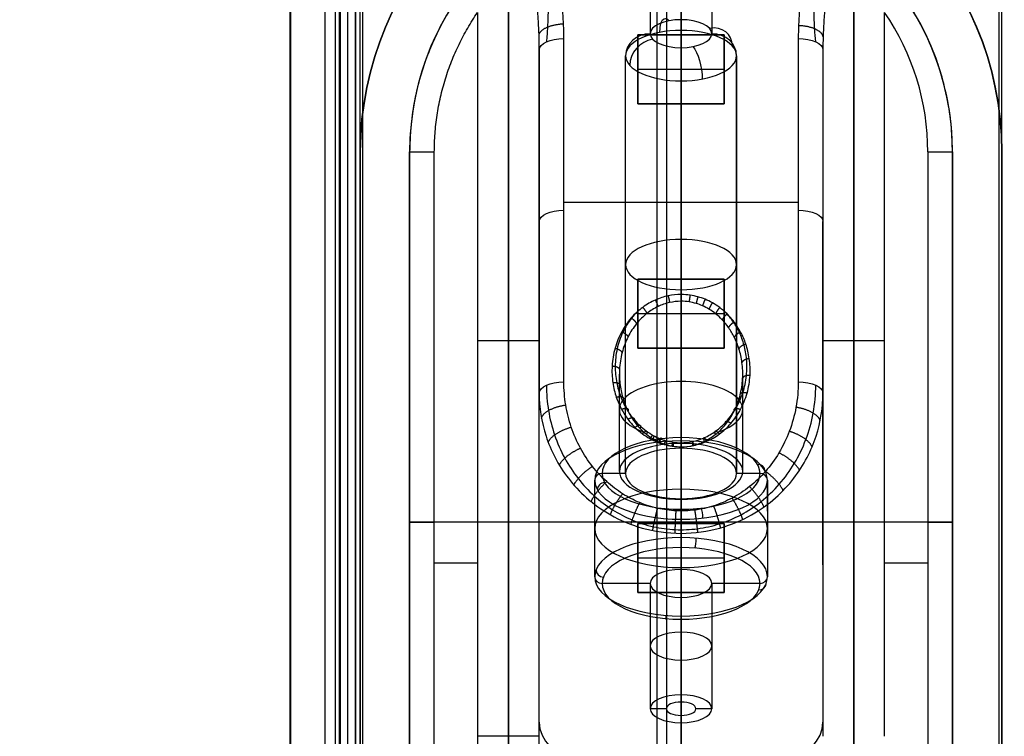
# Model space of a CAD drawing. Header units: millimetres. Extents: x -536 to 535, y -817 to 345.
# Tile 4 of 40: x -27 to 13, y -595 to -566. Entities that reach past the tile are written whole.
import ezdxf

# ---------------------------------------------------------------- set-up
doc = ezdxf.new("R2010")
doc.units = ezdxf.units.MM
doc.header["$MEASUREMENT"] = 0
for name, color, linetype, true_color in [('Cable', 7, 'Continuous', 0x000000), ('Light Source', 7, 'Continuous', 0x000000), ('Tyvek Shade', 7, 'Continuous', 0x000000)]:
    doc.layers.add(name, color=color, linetype=linetype, true_color=true_color)

msp = doc.modelspace()

# ---------------------------------------------------------------- linework, layer by layer
at = {"layer": 'Cable', "color": 250, "true_color": 0x3c3c3c}
for p, q in [((0, -565.728, -212.001), (0, -236.089, -44.041)), ((-1.25, -237.015, -43.11), (-1.25, -566.296, -210.887)), ((1.25, -237.015, -43.11), (1.25, -566.296, -210.887)), ((0, -239.725, -43.088), (0, -566.863, -209.773)), ((0, -583.094, -221.972), (0, -566.165, -213.346)), ((-2.25, -584.116, -219.967), (-2.25, -567.187, -211.341)), ((-2.25, -584.116, -219.967), (-2.25, -567.187, -211.341)), ((2.25, -567.187, -211.341), (2.25, -584.116, -219.967)), ((2.25, -584.116, -219.967), (2.25, -567.187, -211.341)), ((0, -585.137, -217.962), (0, -568.208, -209.336)), ((0, -582.663, -222.818), (0, -583.094, -221.972)), ((0, -586.714, -225.219), (0, -582.794, -223.222)), ((-2.25, -584.116, -219.967), (-3.2, -584.116, -219.967)), ((3.2, -584.116, -219.967), (2.25, -584.116, -219.967)), ((-3.5, -588.303, -222.101), (-3.5, -584.383, -220.103)), ((-3.5, -585.646, -220.746), (-3.5, -584.383, -220.103)), ((3.5, -584.383, -220.103), (3.5, -588.303, -222.101)), ((3.5, -585.645, -220.746), (3.5, -584.383, -220.103)), ((0, -585.137, -217.962), (0, -585.568, -217.116)), ((0, -589.892, -218.982), (0, -585.972, -216.985)), ((0, -587.118, -225.088), (0, -588.003, -223.351)), ((0, -593.082, -225.938), (0, -588.003, -223.351)), ((0, -588.003, -223.351), (0, -593.082, -225.938)), ((-1.25, -588.571, -222.237), (-3.2, -588.571, -222.237)), ((-1.25, -588.571, -222.237), (-1.25, -593.649, -224.825)), ((3.2, -588.571, -222.237), (1.25, -588.571, -222.237)), ((1.25, -588.571, -222.237), (1.25, -593.649, -224.825)), ((0, -589.138, -221.123), (0, -594.217, -223.711)), ((0, -589.138, -221.123), (0, -590.024, -219.386)), ((0, -593.082, -225.938), (0, -593.377, -225.359)), ((-0.6, -593.649, -224.825), (-1.25, -593.649, -224.825)), ((1.25, -593.649, -224.825), (0.6, -593.649, -224.825)), ((0, -593.922, -224.29), (0, -594.217, -223.711))]:
    msp.add_line(p, q, dxfattribs=at)
at = {"layer": 'Cable'}
for p, q in [((0, -560.089, -236.088), (0, -612.089, -236.088)), ((0, -560.635, -227.483), (0, -576.866, -219.212)), ((-5.75, -594.767, -225.388), (-5.75, -566.948, -225.388)), ((-5.75, -566.948, -225.388), (-5.75, -580.857, -218.301)), ((-11, -571.089, -228.888), (-11, -571.089, -232.888)), ((-11, -601.089, -228.888), (-11, -571.089, -228.888)), ((-11, -601.089, -230.888), (-11, -571.089, -230.888)), ((11, -571.089, -228.888), (11, -601.089, -228.888)), ((11, -571.089, -230.888), (11, -601.089, -230.888)), ((4.75, -573.139, -221.111), (-4.75, -573.139, -221.111)), ((-5.75, -587.812, -221.845), (-5.75, -573.902, -221.845)), ((5.75, -587.812, -221.845), (5.75, -573.902, -221.845)), ((0, -577.139, -219.212), (0, -582.895, -222.145)), ((0, -582.895, -222.145), (0, -577.139, -219.212)), ((-2.5, -584.03, -219.917), (-2.5, -580.086, -217.908)), ((2.5, -584.03, -219.917), (2.5, -580.086, -217.908)), ((-5.75, -594.767, -225.388), (-5.75, -580.857, -218.301)), ((-5.75, -580.857, -225.388), (-5.75, -580.857, -218.301)), ((5.75, -580.857, -225.388), (5.75, -580.857, -218.301)), ((0, -585.165, -217.69), (0, -583.034, -216.604)), ((0, -583.034, -216.07), (0, -585.635, -214.744)), ((11, -586.089, -236.088), (-11, -586.089, -236.088)), ((-11, -586.089, -232.888), (-11, -586.089, -228.888)), ((11, -586.089, -232.888), (11, -586.089, -228.888)), ((0, -611.541, -227.482), (0, -586.543, -214.745)), ((-10, -587.734, -227.888), (-8.25, -587.734, -227.888)), ((8.25, -587.734, -227.888), (10, -587.734, -227.888))]:
    msp.add_line(p, q, dxfattribs=at)
for centre, radius, start, end in [((0, -571.089, -232.888), 11, 0, 180), ((0, -571.089, -230.213), 11, 0, 180), ((0, -571.089, -228.888), 11, 145.5885, 180), ((0, -571.089, -228.888), 11, 360, 34.4115), ((0, -571.089, -227.888), 10, 0, 34.4115)]:
    msp.add_arc(centre, radius, start, end, dxfattribs=at)
at = {"layer": 'Cable', "color": 250, "true_color": 0x3c3c3c, "extrusion": (-2.6146e-12, 0.891007, 0.45399)}
msp.add_arc((0, 69.191, -600.314), 1.25, 270, 360, dxfattribs=at)
at = {"layer": 'Cable', "color": 250, "true_color": 0x3c3c3c, "extrusion": (0.924299, 0.173274, -0.34007)}
for centre, start, end in [((-556.872, -235.38, -26.408), 298.866, 28.866), ((-558.079, -233.19, -26.408), 28.866, 118.866)]:
    msp.add_arc(centre, 1, start, end, dxfattribs=at)
at = {"layer": 'Cable', "color": 250, "true_color": 0x3c3c3c, "extrusion": (7.65121e-12, 0.891007, 0.45399)}
msp.add_arc((0, 69.191, -600.314), 1.25, 180, 270, dxfattribs=at)
at = {"layer": 'Cable', "color": 250, "true_color": 0x3c3c3c, "extrusion": (2.00716e-14, 0.891007, 0.45399)}
msp.add_arc((0, 69.191, -601.314), 2.25, 180, 360, dxfattribs=at)
at = {"layer": 'Cable', "color": 250, "true_color": 0x3c3c3c, "extrusion": (0.38167, -0.419623, 0.823556)}
for centre, start, end in [((-380.637, -466.183, 63.953), 323.1643, 53.1643), ((-382.638, -464.684, 63.953), 53.1643, 143.1643)]:
    msp.add_arc(centre, 1, start, end, dxfattribs=at)
at = {"layer": 'Cable', "extrusion": (-6.58294e-13, 0.891007, -0.45399)}
msp.add_arc((4.75, -458.211, -402.83), 1, 0, 90, dxfattribs=at)
at = {"layer": 'Cable', "color": 250, "true_color": 0x3c3c3c, "extrusion": (-8.66537e-12, -0.45399, 0.891007)}
msp.add_arc((-1.25, -601.314, 69.191), 1, 90, 180, dxfattribs=at)
at = {"layer": 'Cable', "color": 250, "true_color": 0x3c3c3c, "extrusion": (9.80229e-12, 0.891007, 0.45399)}
msp.add_arc((0, 69.191, -600.314), 1.25, 360, 90, dxfattribs=at)
at = {"layer": 'Cable', "color": 250, "true_color": 0x3c3c3c, "extrusion": (1.88738e-14, 0.891007, 0.45399)}
msp.add_arc((0, 69.191, -600.314), 1.25, 360, 180, dxfattribs=at)
at = {"layer": 'Cable', "color": 250, "true_color": 0x3c3c3c, "extrusion": (-4.62959e-12, 0.891007, 0.45399)}
msp.add_arc((0, 69.191, -600.314), 1.25, 90, 180, dxfattribs=at)
at = {"layer": 'Cable', "color": 250, "true_color": 0x3c3c3c, "extrusion": (7.82679e-12, -0.45399, 0.891007)}
msp.add_arc((1.25, -601.314, 69.191), 1, 360, 90, dxfattribs=at)
at = {"layer": 'Cable', "extrusion": (-5.83734e-09, 0.891007, -0.453991)}
msp.add_arc((-4.75, -458.211, -402.83), 1, 90, 180, dxfattribs=at)
at = {"layer": 'Cable', "color": 250, "true_color": 0x3c3c3c, "extrusion": (-8.17329e-15, 0.891007, 0.45399)}
msp.add_arc((0, 69.191, -601.314), 2.25, 360, 180, dxfattribs=at)
at = {"layer": 'Cable', "extrusion": (0, 1, 7.21645e-16)}
for centre, start, end in [((10, -228.888, -571.089), 0, 90), ((-10, -228.888, -571.089), 90, 180)]:
    msp.add_arc(centre, 1, start, end, dxfattribs=at)
at = {"layer": 'Cable', "extrusion": (0, 0.891007, -0.45399)}
for centre, start, end in [((4.75, -458.211, -410.636), 0, 90), ((-4.75, -458.211, -410.636), 90, 180)]:
    msp.add_arc(centre, 1, start, end, dxfattribs=at)
at = {"layer": 'Cable', "color": 250, "true_color": 0x3c3c3c, "extrusion": (0, 0.891007, 0.45399)}
for centre, radius, start, end in [((0, 69.191, -610.814), 2.25, 180, 0), ((0, 69.191, -610.814), 2.25, 0, 180), ((0, 69.191, -620.314), 3.2, 180, 360), ((0, 69.191, -622.814), 3.5, 180, 0), ((0, 69.191, -622.814), 3.5, 0, 180), ((0, 69.191, -625.314), 3.2, 360, 180), ((0, 69.191, -628.164), 1.25, 270, 90), ((0, 69.191, -628.164), 1.25, 90, 270)]:
    msp.add_arc(centre, radius, start, end, dxfattribs=at)
at = {"layer": 'Cable', "extrusion": (0, 1, 0)}
for centre, radius, start, end in [((8.25, -225.388, -578.748), 2.5, 180, 270), ((-8.25, -225.388, -578.748), 2.5, 270, 0), ((10, -228.888, -586.089), 1, 0, 90), ((-10, -228.888, -586.089), 1, 90, 180)]:
    msp.add_arc(centre, radius, start, end, dxfattribs=at)
at = {"layer": 'Cable', "extrusion": (-1.76721e-09, 0.891007, -0.45399)}
msp.add_arc((4.75, -458.211, -418.441), 1, 0, 90, dxfattribs=at)
at = {"layer": 'Cable', "extrusion": (0, 0.891007, 0.45399)}
for centre, radius, start, end in [((0, 69.196, -617.404), 2.5, 270, 52.5254), ((0, 69.196, -617.404), 2.5, 127.4487, 270), ((0, 69.196, -631.622), 5.75, 0, 180)]:
    msp.add_arc(centre, radius, start, end, dxfattribs=at)
at = {"layer": 'Cable', "extrusion": (-2.8387e-13, 0.891007, -0.45399)}
msp.add_arc((-4.75, -458.211, -418.441), 1, 90, 180, dxfattribs=at)
at = {"layer": 'Cable', "color": 250, "true_color": 0x3c3c3c, "extrusion": (2.58415e-14, 0.891007, 0.45399)}
msp.add_arc((0, 69.191, -620.614), 3.5, 180, 360, dxfattribs=at)
at = {"layer": 'Cable', "color": 250, "true_color": 0x3c3c3c, "extrusion": (1.25575e-14, 0.891007, 0.45399)}
for start, end in [(180, 360), (360, 180)]:
    msp.add_arc((0, 69.191, -620.314), 3.2, start, end, dxfattribs=at)
at = {"layer": 'Cable', "extrusion": (-1.58275e-16, 0.891007, 0.45399)}
msp.add_arc((0, 69.196, -620.215), 2.5, 270, 90, dxfattribs=at)
at = {"layer": 'Cable', "color": 250, "true_color": 0x3c3c3c, "extrusion": (0.968479, 0.113086, -0.221944)}
for centre, start, end in [((-578.949, -232.488, -17.235), 297.7492, 27.7492), ((-581.929, -226.824, -17.235), 27.7492, 117.7492)]:
    msp.add_arc(centre, 0.3, start, end, dxfattribs=at)
at = {"layer": 'Cable', "extrusion": (1.58275e-16, 0.891007, 0.45399)}
msp.add_arc((0, 69.196, -620.215), 2.5, 90, 270, dxfattribs=at)
at = {"layer": 'Cable', "color": 250, "true_color": 0x3c3c3c, "extrusion": (-2.82449e-14, 0.891007, 0.45399)}
msp.add_arc((0, 69.191, -620.314), 2.25, 180, 0, dxfattribs=at)
at = {"layer": 'Cable', "color": 250, "true_color": 0x3c3c3c, "extrusion": (0.249094, -0.43968, 0.862921)}
for centre, start, end in [((-285.182, -551.389, 67.01), 333.9472, 63.9472), ((-290.932, -548.578, 67.01), 63.9472, 153.9472)]:
    msp.add_arc(centre, 0.3, start, end, dxfattribs=at)
at = {"layer": 'Cable', "color": 250, "true_color": 0x3c3c3c, "extrusion": (-1.03009e-07, -0.45399, 0.891007)}
msp.add_arc((-3.2, -620.614, 69.191), 0.3, 90, 180, dxfattribs=at)
at = {"layer": 'Cable', "color": 250, "true_color": 0x3c3c3c, "extrusion": (3.11123e-14, 0.891007, 0.45399)}
msp.add_arc((0, 69.191, -620.314), 2.25, 0, 180, dxfattribs=at)
at = {"layer": 'Cable', "color": 250, "true_color": 0x3c3c3c, "extrusion": (-1.03034e-07, -0.453991, 0.891006)}
msp.add_arc((3.2, -620.614, 69.191), 0.3, 0, 90, dxfattribs=at)
at = {"layer": 'Cable', "color": 250, "true_color": 0x3c3c3c, "extrusion": (9.52741e-15, 0.891007, 0.45399)}
msp.add_arc((0, 69.191, -620.614), 3.5, 360, 180, dxfattribs=at)
at = {"layer": 'Cable', "color": 250, "true_color": 0x3c3c3c, "extrusion": (4.18448e-14, 0.891007, 0.45399)}
msp.add_arc((0, 69.191, -625.014), 3.5, 180, 0, dxfattribs=at)
at = {"layer": 'Cable', "color": 250, "true_color": 0x3c3c3c, "extrusion": (0.984338, -0.080034, 0.157075)}
for centre, start, end in [((-584.897, -229.674, 12.198), 207.3675, 297.3675), ((-587.839, -223.99, 12.198), 117.3675, 207.3675)]:
    msp.add_arc(centre, 0.3, start, end, dxfattribs=at)
at = {"layer": 'Cable', "color": 250, "true_color": 0x3c3c3c, "extrusion": (4.03225e-15, 0.891007, 0.45399)}
msp.add_arc((0, 69.191, -625.314), 3.2, 180, 360, dxfattribs=at)
at = {"layer": 'Cable', "color": 250, "true_color": 0x3c3c3c, "extrusion": (-0.176289, -0.44688, 0.877052)}
for centre, start, end in [((212.864, -587.718, 68.107), 199.085, 289.085), ((218.912, -585.625, 68.107), 289.085, 19.085)]:
    msp.add_arc(centre, 0.3, start, end, dxfattribs=at)
at = {"layer": 'Cable', "color": 250, "true_color": 0x3c3c3c, "extrusion": (-2.11635e-14, 0.891007, 0.45399)}
msp.add_arc((0, 69.191, -625.314), 1.25, 270, 90, dxfattribs=at)
at = {"layer": 'Cable', "color": 250, "true_color": 0x3c3c3c, "extrusion": (5.97463e-14, 0.891007, 0.45399)}
msp.add_arc((0, 69.191, -625.314), 1.25, 90, 270, dxfattribs=at)
at = {"layer": 'Cable', "color": 250, "true_color": 0x3c3c3c, "extrusion": (-1.44708e-14, 0.891007, 0.45399)}
msp.add_arc((0, 69.191, -625.014), 3.5, 0, 180, dxfattribs=at)
at = {"layer": 'Cable', "color": 250, "true_color": 0x3c3c3c, "extrusion": (5.35517e-11, -0.45399, 0.891007)}
msp.add_arc((-3.2, -625.014, 69.191), 0.3, 180, 270, dxfattribs=at)
at = {"layer": 'Cable', "color": 250, "true_color": 0x3c3c3c, "extrusion": (2.01612e-15, 0.891007, 0.45399)}
msp.add_arc((0, 69.191, -625.314), 3.2, 360, 180, dxfattribs=at)
at = {"layer": 'Cable', "color": 250, "true_color": 0x3c3c3c, "extrusion": (-5.34705e-11, -0.45399, 0.891007)}
msp.add_arc((3.2, -625.014, 69.191), 0.3, 270, 0, dxfattribs=at)
at = {"layer": 'Cable', "color": 250, "true_color": 0x3c3c3c, "extrusion": (-9.57484e-14, 0.891007, 0.45399)}
msp.add_arc((0, 69.191, -631.014), 1.25, 270, 90, dxfattribs=at)
at = {"layer": 'Cable', "color": 250, "true_color": 0x3c3c3c, "extrusion": (-2.65045e-13, 0.891007, 0.45399)}
msp.add_arc((0, 69.191, -631.014), 1.25, 90, 270, dxfattribs=at)
at = {"layer": 'Cable', "color": 250, "true_color": 0x3c3c3c, "extrusion": (9.38217e-14, 0.891007, 0.45399)}
msp.add_arc((0, 69.191, -631.014), 0.6, 270, 90, dxfattribs=at)
at = {"layer": 'Cable', "color": 250, "true_color": 0x3c3c3c, "extrusion": (6.02196e-14, 0.891007, 0.45399)}
msp.add_arc((0, 69.191, -631.014), 0.6, 90, 270, dxfattribs=at)
at = {"layer": 'Cable', "extrusion": (2.62901e-14, 1, 2.84328e-14)}
msp.add_arc((8.25, -225.388, -594.767), 2.5, 180, 270, dxfattribs=at)
at = {"layer": 'Cable'}
for points in [[(11, -571.089, -236.088), (11, -560.089, -236.088), (0, -560.089, -236.088), (-11, -560.089, -236.088), (-11, -571.089, -236.088)], [(11, -571.089, -234.488), (11, -560.089, -234.488), (0, -560.089, -234.488), (-11, -560.089, -234.488), (-11, -571.089, -234.488)]]:
    msp.add_rational_spline(points, [1, 0.707106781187, 1, 0.707106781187, 1], degree=2, knots=[-64.557519, -64.557519, -64.557519, -47.27876, -47.27876, -30, -30, -30], dxfattribs=at)
for points, knots in [([(-5.681, -562.345, -226.635), (-5.648, -562.486, -226.568), (-5.58, -562.809, -226.416), (-5.496, -563.334, -226.174), (-5.432, -563.932, -225.904), (-5.393, -564.578, -225.619), (-5.383, -565.28, -225.317), (-5.405, -565.97, -225.027), (-5.439, -566.427, -224.839), (-5.457, -566.627, -224.758)], [0.000008, 0.000008, 0.000008, 0.000008, 0.49368, 1.131435, 1.831973, 2.56756, 3.367131, 4.2594, 4.951736, 4.951736, 4.951736, 4.951736]), ([(-4.75, -566.494, -224.497), (-4.75, -566.255, -224.619), (-4.763, -565.796, -224.853), (-4.811, -565.164, -225.175), (-4.883, -564.592, -225.466), (-4.972, -564.063, -225.736), (-5.081, -563.56, -225.992), (-5.208, -563.085, -226.234), (-5.345, -562.651, -226.455), (-5.44, -562.395, -226.585), (-5.488, -562.275, -226.647)], [-1, -1, -1, -1, -0.875, -0.75, -0.625, -0.5, -0.375, -0.25, -0.125, -0.0000017, -0.0000017, -0.0000017, -0.0000017]), ([(5.457, -566.627, -224.758), (5.441, -566.452, -224.829), (5.41, -566.041, -224.998), (5.385, -565.415, -225.26), (5.388, -564.753, -225.544), (5.417, -564.124, -225.819), (5.472, -563.532, -226.084), (5.547, -562.996, -226.329), (5.621, -562.608, -226.51), (5.668, -562.399, -226.609), (5.681, -562.345, -226.635)], [0, 0, 0, 0, 0.607552, 1.421476, 2.166518, 2.895963, 3.59558, 4.217345, 4.761636, 4.951546, 4.951546, 4.951546, 4.951546]), ([(-5.75, -566.948, -225.388), (-5.75, -566.234, -225.648), (-5.79, -565.521, -225.908), (-5.958, -564.107, -226.422), (-6.085, -563.407, -226.677), (-6.277, -562.729, -226.924)], [-1, -1, -1, -1, -0.5, -0.5, 0, 0, 0, 0]), ([(6.277, -562.729, -226.924), (6.262, -562.781, -226.905), (6.207, -562.982, -226.831), (6.115, -563.358, -226.694), (6.009, -563.882, -226.504), (5.915, -564.463, -226.293), (5.84, -565.083, -226.067), (5.785, -565.74, -225.828), (5.756, -566.363, -225.601), (5.75, -566.773, -225.452), (5.75, -566.948, -225.388)], [-1, -1, -1, -1, -0.961646, -0.851723, -0.726153, -0.58486, -0.437544, -0.287077, -0.122699, 0, 0, 0, 0]), ([(0, -577.139, -219.212), (-0.157, -577.139, -219.212), (-0.481, -577.175, -219.196), (-0.957, -577.342, -219.122), (-1.416, -577.63, -218.995), (-1.833, -578.046, -218.811), (-2.177, -578.584, -218.573), (-2.413, -579.216, -218.293), (-2.516, -579.887, -217.996), (-2.49, -580.527, -217.713), (-2.365, -581.093, -217.463), (-2.174, -581.569, -217.252), (-1.941, -581.962, -217.078), (-1.684, -582.279, -216.938), (-1.415, -582.527, -216.829), (-1.145, -582.714, -216.746), (-0.879, -582.852, -216.684), (-0.608, -582.952, -216.641), (-0.316, -583.018, -216.611), (-0.109, -583.034, -216.604), (0, -583.034, -216.604)], [0, 0, 0, 0, 0.053075, 0.109333, 0.170561, 0.238369, 0.313457, 0.394683, 0.477772, 0.555481, 0.624025, 0.684439, 0.737875, 0.785291, 0.827477, 0.864906, 0.898537, 0.930103, 0.963063, 1, 1, 1, 1]), ([(0, -583.034, -216.604), (0.157, -583.034, -216.604), (0.481, -582.998, -216.62), (0.957, -582.831, -216.694), (1.416, -582.542, -216.822), (1.833, -582.126, -217.006), (2.177, -581.588, -217.244), (2.413, -580.956, -217.523), (2.516, -580.286, -217.82), (2.49, -579.645, -218.103), (2.365, -579.08, -218.353), (2.174, -578.603, -218.564), (1.941, -578.211, -218.738), (1.684, -577.894, -218.878), (1.415, -577.646, -218.988), (1.145, -577.458, -219.071), (0.879, -577.32, -219.132), (0.608, -577.221, -219.176), (0.316, -577.155, -219.205), (0.109, -577.139, -219.212), (0, -577.139, -219.212)], [0, 0, 0, 0, 0.053075, 0.109333, 0.170561, 0.238369, 0.313457, 0.394683, 0.477772, 0.555481, 0.624025, 0.684439, 0.737875, 0.785291, 0.827477, 0.864906, 0.898537, 0.930103, 0.963063, 1, 1, 1, 1]), ([(-1.779, -577.569, -218.854), (-1.86, -577.649, -218.813), (-2.09, -577.905, -218.683), (-2.394, -578.401, -218.434), (-2.617, -579.067, -218.105), (-2.692, -579.761, -217.767), (-2.63, -580.416, -217.454), (-2.468, -580.987, -217.186), (-2.245, -581.461, -216.966), (-1.984, -581.848, -216.789), (-1.706, -582.156, -216.651), (-1.423, -582.394, -216.545), (-1.144, -582.572, -216.466), (-0.874, -582.701, -216.41), (-0.602, -582.794, -216.37), (-0.312, -582.855, -216.343), (-0.108, -582.87, -216.337), (0, -582.87, -216.337)], [0.2015335, 0.2015335, 0.2015335, 0.2015335, 0.2383691, 0.313457, 0.3946827, 0.4777722, 0.5554812, 0.6240246, 0.684439, 0.737875, 0.7852913, 0.8274768, 0.8649059, 0.898537, 0.9301033, 0.9630632, 1, 1, 1, 1]), ([(0, -582.87, -216.337), (0.155, -582.87, -216.337), (0.475, -582.837, -216.351), (0.952, -582.682, -216.418), (1.422, -582.409, -216.537), (1.865, -582.009, -216.716), (2.246, -581.481, -216.956), (2.525, -580.85, -217.249), (2.67, -580.171, -217.571), (2.677, -579.512, -217.888), (2.572, -578.923, -218.176), (2.389, -578.421, -218.424), (2.153, -578.002, -218.634), (1.937, -577.73, -218.772), (1.807, -577.597, -218.84), (1.779, -577.568, -218.854)], [0, 0, 0, 0, 0.0530749, 0.109333, 0.1705609, 0.2383691, 0.313457, 0.3946827, 0.4777722, 0.5554812, 0.6240246, 0.684439, 0.737875, 0.7852913, 0.7982263, 0.7982263, 0.7982263, 0.7982263]), ([(-5.457, -580.536, -217.671), (-5.457, -580.88, -217.496), (-5.402, -581.562, -217.148), (-5.153, -582.559, -216.64), (-4.749, -583.489, -216.166), (-4.205, -584.322, -215.742), (-3.551, -585.027, -215.383), (-2.809, -585.595, -215.093), (-1.998, -586.021, -214.876), (-1.135, -586.297, -214.736), (-0.237, -586.419, -214.674), (0.677, -586.38, -214.693), (1.586, -586.176, -214.798), (2.464, -585.802, -214.988), (3.285, -585.26, -215.264), (4.016, -584.557, -215.622), (4.629, -583.708, -216.055), (5.095, -582.734, -216.551), (5.39, -581.663, -217.097), (5.457, -580.915, -217.478), (5.457, -580.536, -217.671)], [0, 0, 0, 0, 0.0625559, 0.1237237, 0.1846353, 0.2420708, 0.2960208, 0.346885, 0.395259, 0.4419518, 0.4878964, 0.5341157, 0.5816381, 0.631448, 0.6843059, 0.7408789, 0.8009032, 0.8643773, 0.9310711, 1, 1, 1, 1]), ([(4.75, -580.403, -217.41), (4.75, -580.749, -217.234), (4.689, -581.43, -216.887), (4.421, -582.402, -216.391), (4, -583.28, -215.944), (3.453, -584.037, -215.558), (2.808, -584.656, -215.243), (2.095, -585.127, -215.003), (1.342, -585.447, -214.84), (0.571, -585.62, -214.752), (-0.2, -585.652, -214.735), (-0.959, -585.55, -214.788), (-1.695, -585.314, -214.908), (-2.394, -584.949, -215.094), (-3.042, -584.453, -215.347), (-3.621, -583.829, -215.664), (-4.108, -583.084, -216.044), (-4.473, -582.244, -216.472), (-4.699, -581.338, -216.934), (-4.75, -580.717, -217.25), (-4.75, -580.403, -217.41)], [-1, -1, -1, -1, -0.931071, -0.864377, -0.800903, -0.740879, -0.684306, -0.631448, -0.581638, -0.534116, -0.487896, -0.441952, -0.395259, -0.346885, -0.296021, -0.242071, -0.184635, -0.123724, -0.062556, 0, 0, 0, 0]), ([(-5.75, -580.857, -218.301), (-5.75, -581.433, -217.941), (-5.662, -582.022, -217.572), (-5.281, -583.188, -216.843), (-4.988, -583.768, -216.48), (-4.144, -584.858, -215.798), (-3.595, -585.375, -215.475), (-2.476, -586.006, -215.08), (-2.052, -586.191, -214.964), (-1.09, -586.461, -214.795), (-0.548, -586.543, -214.744), (0.548, -586.542, -214.745), (1.09, -586.461, -214.795), (2.052, -586.191, -214.964), (2.476, -586.006, -215.08), (3.595, -585.375, -215.475), (4.143, -584.859, -215.797), (4.988, -583.767, -216.481), (5.281, -583.189, -216.842), (5.662, -582.022, -217.572), (5.75, -581.433, -217.941), (5.75, -580.857, -218.301)], [0, 0, 0, 0, 0.125056, 0.125056, 0.250048, 0.250048, 0.375063, 0.375063, 0.437515, 0.437515, 0.499967, 0.499967, 0.562388, 0.562388, 0.624809, 0.624809, 0.749946, 0.749946, 0.874966, 0.874966, 1, 1, 1, 1]), ([(-8.25, -594.767, -227.888), (-8.25, -595.344, -227.888), (-8.225, -596.461, -227.888), (-8.13, -597.969, -227.888), (-7.98, -599.462, -227.888), (-7.774, -600.908, -227.888), (-7.538, -602.188, -227.888), (-7.288, -603.309, -227.888), (-7.026, -604.313, -227.888), (-6.752, -605.226, -227.888), (-6.474, -606.046, -227.888), (-6.199, -606.769, -227.888), (-5.932, -607.404, -227.888), (-5.669, -607.976, -227.888), (-5.401, -608.512, -227.888), (-5.116, -609.031, -227.888), (-4.81, -609.538, -227.888), (-4.591, -609.868, -227.888), (-4.477, -610.03, -227.888)], [-1, -1, -1, -1, -0.9375, -0.875, -0.8125, -0.75, -0.6875, -0.625, -0.5625, -0.5, -0.4375, -0.375, -0.3125, -0.25, -0.1875, -0.125, -0.0625, 0, 0, 0, 0]), ([(-1.092, -611.493, -227.575), (-1.652, -611.173, -227.533), (-2.125, -610.653, -227.465), (-2.927, -609.49, -227.313), (-3.261, -608.841, -227.228), (-4.133, -606.813, -226.963), (-4.543, -605.356, -226.773), (-5.176, -602.393, -226.385), (-5.394, -600.879, -226.187), (-5.681, -597.834, -225.789), (-5.75, -596.3, -225.589), (-5.75, -594.767, -225.388)], [0, 0, 0, 0, 0.125, 0.125, 0.25, 0.25, 0.5, 0.5, 0.75, 0.75, 1, 1, 1, 1])]:
    msp.add_open_spline(points, degree=3, knots=knots, dxfattribs=at)
for points, degree in [([(5.488, -562.275, -226.647), (5.441, -562.392, -226.587), (5.348, -562.644, -226.459), (5.212, -563.068, -226.242), (5.082, -563.554, -225.995), (4.967, -564.091, -225.722), (4.875, -564.645, -225.439), (4.808, -565.206, -225.154), (4.762, -565.813, -224.844), (4.75, -566.26, -224.616), (4.75, -566.494, -224.497)], 3), ([(-8.25, -565.437, -227.888), (-8.25, -580.102, -227.888), (-8.25, -594.767, -227.888)], 2), ([(8.25, -594.767, -227.888), (8.25, -580.102, -227.888), (8.25, -565.437, -227.888)], 2), ([(-4.75, -580.403, -217.41), (-4.75, -573.448, -220.954), (-4.75, -566.494, -224.497)], 2), ([(4.75, -566.494, -224.497), (4.75, -573.448, -220.954), (4.75, -580.403, -217.41)], 2), ([(5.75, -566.948, -225.388), (5.75, -580.857, -225.388), (5.75, -594.767, -225.388)], 2), ([(5.75, -566.948, -225.388), (5.75, -573.902, -221.845), (5.75, -580.857, -218.301)], 2), ([(-11, -571.089, -236.088), (-11, -586.089, -236.088), (-11, -601.089, -236.088)], 2), ([(-11, -571.089, -232.888), (-11, -571.089, -234.488), (-11, -571.089, -236.088)], 2), ([(-11, -601.089, -232.888), (-11, -586.089, -232.888), (-11, -571.089, -232.888)], 2), ([(-11, -571.089, -234.488), (-11, -586.089, -234.488), (-11, -601.089, -234.488)], 2), ([(-10, -601.089, -227.888), (-10, -586.089, -227.888), (-10, -571.089, -227.888)], 2), ([(10, -571.089, -227.888), (10, -586.089, -227.888), (10, -601.089, -227.888)], 2), ([(11, -601.089, -236.088), (11, -586.089, -236.088), (11, -571.089, -236.088)], 2), ([(11, -571.089, -232.888), (11, -571.089, -234.488), (11, -571.089, -236.088)], 2), ([(11, -601.089, -232.888), (11, -586.089, -232.888), (11, -571.089, -232.888)], 2), ([(11, -571.089, -228.888), (11, -571.089, -230.888), (11, -571.089, -232.888)], 2), ([(11, -601.089, -234.488), (11, -586.089, -234.488), (11, -571.089, -234.488)], 2), ([(0, -576.866, -219.212), (-0.174, -576.866, -219.212), (-0.522, -576.901, -219.194), (-1.05, -577.069, -219.109), (-1.56, -577.362, -218.96), (-2.031, -577.79, -218.742), (-2.425, -578.353, -218.455), (-2.702, -579.031, -218.109), (-2.821, -579.766, -217.735), (-2.783, -580.453, -217.385), (-2.637, -581.037, -217.087), (-2.421, -581.529, -216.836), (-2.158, -581.934, -216.63), (-1.868, -582.261, -216.463), (-1.566, -582.517, -216.333), (-1.266, -582.708, -216.235), (-0.974, -582.848, -216.164), (-0.688, -582.946, -216.115), (-0.374, -583.014, -216.08), (-0.13, -583.034, -216.07), (0, -583.034, -216.07)], 3), ([(0, -583.034, -216.07), (0.174, -583.034, -216.07), (0.522, -582.999, -216.087), (1.05, -582.831, -216.173), (1.56, -582.538, -216.322), (2.031, -582.11, -216.54), (2.425, -581.547, -216.827), (2.702, -580.869, -217.172), (2.821, -580.134, -217.547), (2.783, -579.447, -217.897), (2.637, -578.863, -218.194), (2.421, -578.371, -218.445), (2.158, -577.966, -218.652), (1.868, -577.639, -218.818), (1.566, -577.383, -218.949), (1.266, -577.192, -219.046), (0.974, -577.052, -219.117), (0.688, -576.955, -219.167), (0.374, -576.886, -219.202), (0.13, -576.866, -219.212), (0, -576.866, -219.212)], 3), ([(5.75, -580.857, -218.301), (5.75, -587.812, -221.845), (5.75, -594.767, -225.388)], 2), ([(-11, -586.089, -232.888), (-11, -586.089, -234.488), (-11, -586.089, -236.088)], 2), ([(11, -586.089, -232.888), (11, -586.089, -234.488), (11, -586.089, -236.088)], 2)]:
    msp.add_open_spline(points, degree=degree, dxfattribs=at)
for points, weights, degree in [([(-10, -571.089, -227.888), (-10, -567.992, -227.888), (-8.25, -565.437, -227.888)], [1, 0.955248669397, 0.999999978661], 2), ([(-5.76, -566.349, -225.606), (-5.717, -566.1, -225.121), (-5.317, -565.915, -224.792), (-4.763, -565.895, -224.802)], [1.17157296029, 0.955185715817, 0.94347862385, 1.13645168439], 3), ([(5.757, -566.422, -225.579), (5.72, -566.172, -225.09), (5.318, -565.986, -224.756), (4.76, -565.969, -224.765)], [1.17157304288, 0.953689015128, 0.943326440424, 1.14048531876], 3), ([(-0.523, -576.921, -219.184), (-0.499, -577.011, -219.138), (-0.479, -577.109, -219.145), (-0.467, -577.191, -219.189)], [1.00524816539, 1.03134524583, 1.1547702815, 1.37552327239], 3), ([(0, -576.866, -219.212), (0, -576.958, -219.165), (0, -577.056, -219.17), (0, -577.139, -219.212)], [1.00619380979, 1.0342164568, 1.15732622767, 1.37552312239], 3), ([(0.365, -576.893, -219.199), (0.348, -576.984, -219.152), (0.335, -577.082, -219.158), (0.326, -577.164, -219.201)], [1.0057134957, 1.0327846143, 1.1560549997, 1.3755246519], 3), ([(0.683, -576.959, -219.165), (0.652, -577.05, -219.119), (0.626, -577.147, -219.127), (0.61, -577.228, -219.173)], [1.00459011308, 1.0292083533, 1.15285319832, 1.37552464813], 3), ([(-1.553, -577.384, -218.948), (-1.479, -577.465, -218.907), (-1.42, -577.557, -218.93), (-1.387, -577.634, -218.993)], [1.00039458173, 1.00824666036, 1.13328955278, 1.37552325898], 3), ([(-1.047, -577.09, -219.098), (-0.998, -577.177, -219.054), (-0.958, -577.273, -219.066), (-0.935, -577.352, -219.118)], [1.00278136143, 1.02247258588, 1.14671988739, 1.37552326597], 3), ([(0.975, -577.059, -219.114), (0.93, -577.147, -219.069), (0.893, -577.243, -219.08), (0.871, -577.323, -219.13)], [1.00316067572, 1.02402128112, 1.14814260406, 1.37552464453], 3), ([(1.268, -577.2, -219.042), (1.208, -577.285, -218.999), (1.16, -577.38, -219.015), (1.132, -577.458, -219.071)], [1.00161890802, 1.01697726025, 1.14161250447, 1.37552464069], 3), ([(1.567, -577.394, -218.943), (1.491, -577.475, -218.902), (1.431, -577.567, -218.925), (1.399, -577.643, -218.989)], [1.00035397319, 1.00780421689, 1.13286110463, 1.37552463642], 3), ([(1.866, -577.651, -218.812), (1.774, -577.726, -218.774), (1.702, -577.815, -218.806), (1.666, -577.889, -218.88)], [1.00007786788, 0.996420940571, 1.12156986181, 1.3755246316], 3), ([(-2.018, -577.812, -218.73), (-1.916, -577.883, -218.694), (-1.839, -577.97, -218.732), (-1.802, -578.043, -218.812)], [1.00066069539, 0.98971930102, 1.1146734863, 1.37552325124], 3), ([(2.153, -577.979, -218.645), (2.043, -578.045, -218.611), (1.96, -578.13, -218.655), (1.923, -578.202, -218.742)], [1.00185339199, 0.983029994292, 1.10758707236, 1.37552462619], 3), ([(-2.406, -578.372, -218.445), (-2.276, -578.428, -218.417), (-2.182, -578.508, -218.475), (-2.148, -578.578, -218.575)], [1.00687975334, 0.968407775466, 1.09128893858, 1.37552324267], 3), ([(2.413, -578.386, -218.438), (2.283, -578.441, -218.41), (2.189, -578.521, -218.468), (2.154, -578.591, -218.57)], [1.00710118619, 0.967940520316, 1.09074833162, 1.37552462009], 3), ([(2.626, -578.879, -218.187), (2.475, -578.919, -218.166), (2.372, -578.993, -218.243), (2.344, -579.062, -218.361)], [1.0178427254, 0.951376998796, 1.07060429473, 1.3755246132], 3), ([(-2.675, -579.04, -218.104), (-2.519, -579.075, -218.087), (-2.413, -579.147, -218.17), (-2.389, -579.217, -218.293)], [1.02232473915, 0.94640076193, 1.06413359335, 1.3755232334], 3), ([(-2.795, -579.758, -217.739), (-2.615, -579.766, -217.735), (-2.501, -579.829, -217.846), (-2.495, -579.903, -217.989)], [1.04875051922, 0.926048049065, 1.03497228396, 1.37552322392], 3), ([(2.765, -579.464, -217.888), (2.594, -579.484, -217.878), (2.483, -579.551, -217.978), (2.469, -579.622, -218.114)], [1.03679527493, 0.933899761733, 1.04680953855, 1.37552460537], 3), ([(2.795, -580.142, -217.543), (2.604, -580.134, -217.547), (2.489, -580.192, -217.675), (2.495, -580.27, -217.827)], [1.06733529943, 0.916434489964, 1.01916425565, 1.3755245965], 3), ([(-2.765, -580.436, -217.393), (-2.568, -580.413, -217.405), (-2.452, -580.468, -217.545), (-2.469, -580.551, -217.703)], [1.08391518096, 0.909627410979, 1.00683008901, 1.37552321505], 3), ([(2.675, -580.86, -217.177), (2.471, -580.814, -217.201), (2.357, -580.863, -217.359), (2.389, -580.956, -217.523)], [1.11148035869, 0.900756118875, 0.988770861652, 1.37552458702], 3), ([(-5.657, -581.877, -217.663), (-5.6, -581.625, -217.187), (-5.201, -581.411, -216.897), (-4.673, -581.341, -216.932)], [1.12506112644, 0.944032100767, 0.959536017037, 1.17157287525], 3), ([(-2.626, -581.021, -217.095), (-2.42, -580.966, -217.123), (-2.306, -581.013, -217.289), (-2.344, -581.11, -217.455)], [1.12389918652, 0.897498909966, 0.981373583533, 1.37552320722], 3), ([(-2.413, -581.514, -216.844), (-2.206, -581.427, -216.889), (-2.097, -581.465, -217.078), (-2.154, -581.582, -217.247)], [1.16605949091, 0.888874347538, 0.95869558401, 1.37552320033], 3), ([(2.406, -581.528, -216.837), (2.198, -581.439, -216.882), (2.09, -581.477, -217.072), (2.148, -581.594, -217.241)], [1.16732622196, 0.888662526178, 0.958061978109, 1.37552457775], 3), ([(5.637, -581.98, -217.599), (5.575, -581.728, -217.127), (5.178, -581.512, -216.845), (4.656, -581.436, -216.884)], [1.12082131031, 0.944288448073, 0.961205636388, 1.17157287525], 3), ([(-2.153, -581.921, -216.637), (-1.952, -581.801, -216.698), (-1.852, -581.832, -216.908), (-1.923, -581.97, -217.075)], [1.20833974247, 0.882974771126, 0.93870258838, 1.37552319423], 3), ([(-1.866, -582.249, -216.469), (-1.679, -582.098, -216.546), (-1.588, -582.122, -216.775), (-1.666, -582.284, -216.936)], [1.24846371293, 0.879183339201, 0.921536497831, 1.37552318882], 3), ([(2.018, -582.088, -216.552), (1.823, -581.952, -216.621), (1.726, -581.98, -216.84), (1.802, -582.129, -217.004)], [1.22793342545, 0.880934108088, 0.930131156, 1.37552456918], 3), ([(-5.385, -582.851, -217.053), (-5.286, -582.602, -216.631), (-4.914, -582.364, -216.411), (-4.448, -582.238, -216.475)], [1.08830738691, 0.947375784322, 0.975130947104, 1.17157287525], 3), ([(-1.567, -582.506, -216.339), (-1.399, -582.327, -216.43), (-1.32, -582.345, -216.674), (-1.399, -582.529, -216.827)], [1.2845743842, 0.876924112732, 0.907240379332, 1.375523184], 3), ([(-1.268, -582.7, -216.24), (-1.125, -582.497, -216.343), (-1.059, -582.509, -216.599), (-1.132, -582.714, -216.745)], [1.31502302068, 0.875710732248, 0.895877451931, 1.37552317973], 3), ([(1.553, -582.516, -216.334), (1.387, -582.336, -216.425), (1.308, -582.353, -216.67), (1.387, -582.539, -216.823)], [1.28603563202, 0.876851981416, 0.906681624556, 1.37552456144], 3), ([(5.311, -583.037, -216.937), (5.205, -582.787, -216.526), (4.84, -582.544, -216.319), (4.387, -582.409, -216.388)], [1.08209740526, 0.948243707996, 0.978068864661, 1.17157287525], 3), ([(-0.975, -582.841, -216.168), (-0.861, -582.62, -216.281), (-0.809, -582.627, -216.547), (-0.871, -582.849, -216.686)], [1.33922555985, 0.87513302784, 0.887232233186, 1.37552317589], 3), ([(-0.683, -582.941, -216.117), (-0.601, -582.705, -216.237), (-0.563, -582.709, -216.51), (-0.61, -582.945, -216.644)], [1.35750552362, 0.874899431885, 0.880905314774, 1.37552317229], 3), ([(-0.365, -583.007, -216.083), (-0.32, -582.762, -216.208), (-0.3, -582.763, -216.486), (-0.326, -583.009, -216.615)], [1.37033567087, 0.874831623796, 0.876560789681, 1.37552316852], 3), ([(0, -583.034, -216.604), (0, -582.784, -216.477), (0, -582.784, -216.197), (0, -583.034, -216.07)], [1.37552454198, 0.874824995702, 0.874825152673, 1.37552501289], 3), ([(0.523, -582.98, -216.097), (0.459, -582.738, -216.22), (0.43, -582.74, -216.496), (0.467, -582.982, -216.627)], [1.36488490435, 0.874850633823, 0.878397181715, 1.37552454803], 3), ([(1.047, -582.81, -216.183), (0.925, -582.593, -216.294), (0.869, -582.602, -216.558), (0.935, -582.82, -216.699)], [1.33382557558, 0.875234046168, 0.889133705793, 1.37552455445], 3), ([(-4.934, -583.776, -216.475), (-4.809, -583.523, -216.111), (-4.475, -583.261, -215.954), (-4.076, -583.089, -216.041)], [1.05958582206, 0.952455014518, 0.989784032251, 1.17157287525], 3), ([(4.801, -583.986, -216.343), (4.672, -583.731, -215.994), (4.349, -583.464, -215.85), (3.966, -583.283, -215.943)], [1.05382746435, 0.953875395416, 0.993123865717, 1.17157287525], 3), ([(-4.345, -584.581, -215.971), (-4.211, -584.319, -215.664), (-3.922, -584.038, -215.558), (-3.589, -583.83, -215.664)], [1.03904772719, 0.958448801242, 1.0026238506, 1.17157287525], 3), ([(4.139, -584.804, -215.832), (4.005, -584.539, -215.541), (3.732, -584.252, -215.449), (3.419, -584.035, -215.56)], [1.03406728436, 0.960387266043, 1.00622246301, 1.17157287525], 3), ([(-3.647, -585.253, -215.551), (-3.519, -584.98, -215.295), (-3.281, -584.683, -215.229), (-3.013, -584.448, -215.349)], [1.02500218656, 0.96467020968, 1.01352710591, 1.17157287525], 3), ([(-2.868, -585.785, -215.218), (-2.758, -585.503, -215.004), (-2.573, -585.193, -214.969), (-2.369, -584.938, -215.1)], [1.01589502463, 0.970483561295, 1.02237617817, 1.17157287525], 3), ([(3.358, -585.472, -215.414), (3.236, -585.196, -215.175), (3.018, -584.894, -215.122), (2.774, -584.65, -215.246)], [1.02102493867, 0.966967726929, 1.01715037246, 1.17157287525], 3), ([(-2.029, -586.177, -214.973), (-1.947, -585.886, -214.791), (-1.818, -585.568, -214.778), (-1.676, -585.298, -214.916)], [1.01038091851, 0.975325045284, 1.02905569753, 1.17157287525], 3), ([(2.502, -585.976, -215.099), (2.403, -585.69, -214.9), (2.243, -585.376, -214.876), (2.067, -585.113, -215.01)], [1.01307428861, 0.972783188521, 1.02561605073, 1.17157287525], 3), ([(-1.149, -586.428, -214.816), (-1.101, -586.132, -214.654), (-1.028, -585.808, -214.656), (-0.95, -585.529, -214.798)], [1.00740363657, 0.978707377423, 1.03343045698, 1.17157287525], 3), ([(-0.243, -586.537, -214.748), (-0.232, -586.239, -214.595), (-0.217, -585.913, -214.603), (-0.2, -585.63, -214.747)], [1.00624524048, 0.98025908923, 1.03536830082, 1.17157287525], 3), ([(0.679, -586.503, -214.769), (0.65, -586.205, -214.614), (0.607, -585.879, -214.62), (0.561, -585.598, -214.763)], [1.00660203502, 0.979763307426, 1.0347535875, 1.17157287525], 3), ([(1.6, -586.318, -214.885), (1.534, -586.025, -214.714), (1.432, -585.703, -214.71), (1.322, -585.428, -214.85)], [1.00864975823, 0.9772008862, 1.03150859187, 1.17157287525], 3)]:
    msp.add_rational_spline(points, weights, degree=degree, dxfattribs=at)
at = {"layer": 'Light Source', "color": 7, "true_color": 0xffffff}
for p, q in [((-15.842, -686.089, -253.188), (-15.842, 213.911, -253.188)), ((-15.819, -686.089, -253.488), (-15.819, 213.911, -253.488)), ((-13.842, -686.089, -251.188), (-13.842, 213.911, -251.188)), ((-13.811, 213.911, -252.588), (-13.811, -686.089, -252.588)), ((-13.521, 213.911, -251.188), (-13.521, -686.089, -251.188)), ((-13.2, 213.911, -251.888), (-13.2, -686.089, -251.888)), ((0, 213.911, -267.088), (0, -686.089, -267.088)), ((0, 213.911, -265.588), (0, -686.089, -265.588))]:
    msp.add_line(p, q, dxfattribs=at)
at = {"layer": 'Light Source', "color": 43, "true_color": 0xd2b46e}
for p, q in [((-7, -683.589, -254.412), (-7, 211.411, -254.412)), ((0, -683.589, -253.662), (0, 211.411, -253.662)), ((7, -683.589, -254.412), (7, 211.411, -254.412)), ((0, -566.339, -255.162), (0, -559.239, -255.162)), ((-1.75, -569.139, -255.662), (-1.75, -566.339, -255.662)), ((-1.75, -566.339, -255.662), (1.75, -566.339, -255.662)), ((0, -566.339, -255.162), (0, -566.339, -256.162)), ((0, -566.339, -256.162), (0, -569.139, -256.162)), ((1.75, -566.339, -255.662), (1.75, -569.139, -255.662)), ((-1.75, -567.739, -255.162), (-1.75, -567.739, -256.162)), ((-1.75, -567.739, -256.162), (1.75, -567.739, -256.162)), ((1.75, -567.739, -255.162), (1.75, -567.739, -256.162)), ((1.75, -569.139, -255.662), (-1.75, -569.139, -255.662)), ((0, -576.239, -255.162), (0, -569.139, -255.162)), ((0, -569.139, -255.162), (0, -569.139, -256.162)), ((-1.75, -579.039, -255.662), (-1.75, -576.239, -255.662)), ((-1.75, -576.239, -255.662), (1.75, -576.239, -255.662)), ((0, -576.239, -255.162), (0, -576.239, -256.162)), ((0, -576.239, -256.162), (0, -579.039, -256.162)), ((1.75, -576.239, -255.662), (1.75, -579.039, -255.662)), ((-1.75, -577.639, -255.162), (-1.75, -577.639, -256.162)), ((-1.75, -577.639, -256.162), (1.75, -577.639, -256.162)), ((1.75, -577.639, -255.162), (1.75, -577.639, -256.162)), ((1.75, -579.039, -255.662), (-1.75, -579.039, -255.662)), ((0, -586.139, -255.162), (0, -579.039, -255.162)), ((0, -579.039, -255.162), (0, -579.039, -256.162)), ((-1.75, -588.939, -255.662), (-1.75, -586.139, -255.662)), ((-1.75, -586.139, -255.662), (1.75, -586.139, -255.662)), ((0, -586.139, -255.162), (0, -586.139, -256.162)), ((0, -586.139, -256.162), (0, -588.939, -256.162)), ((1.75, -586.139, -255.662), (1.75, -588.939, -255.662)), ((-1.75, -587.539, -255.162), (-1.75, -587.539, -256.162)), ((-1.75, -587.539, -256.162), (1.75, -587.539, -256.162)), ((1.75, -587.539, -255.162), (1.75, -587.539, -256.162)), ((1.75, -588.939, -255.662), (-1.75, -588.939, -255.662)), ((0, -596.039, -255.162), (0, -588.939, -255.162)), ((0, -588.939, -255.162), (0, -588.939, -256.162))]:
    msp.add_line(p, q, dxfattribs=at)
at = {"layer": 'Light Source', "color": 7, "true_color": 0xffffff}
for points in [[(-14.422, -686.089, -252.588), (-14.422, -236.089, -252.588), (-14.422, 213.911, -252.588)], [(-13.2, -686.089, -251.188), (-13.2, -236.089, -251.188), (-13.2, 213.911, -251.188)], [(-13.2, -686.089, -252.588), (-13.2, -236.089, -252.588), (-13.2, 213.911, -252.588)]]:
    msp.add_open_spline(points, degree=2, dxfattribs=at)
at = {"layer": 'Light Source'}
for points in [[(-14, -686.089, -252.638), (-14, -236.089, -252.638), (-14, 213.911, -252.638)], [(-14, -686.089, -253.638), (-14, -236.089, -253.638), (-14, 213.911, -253.638)], [(-14, -686.089, -251.138), (-14, -236.089, -251.138), (-14, 213.911, -251.138)], [(-14, -686.089, -237.088), (-14, -236.089, -237.088), (-14, 213.911, -237.088)], [(-13, -686.089, -236.088), (-13, -236.089, -236.088), (-13, 213.911, -236.088)], [(-12.897, -686.089, -252.638), (-12.897, -236.089, -252.638), (-12.897, 213.911, -252.638)], [(-12.897, -686.089, -251.138), (-12.897, -236.089, -251.138), (-12.897, 213.911, -251.138)], [(12.897, -686.089, -251.138), (12.897, -236.089, -251.138), (12.897, 213.911, -251.138)], [(12.897, -686.089, -252.638), (12.897, -236.089, -252.638), (12.897, 213.911, -252.638)], [(13, -686.089, -236.088), (13, -236.089, -236.088), (13, 213.911, -236.088)]]:
    msp.add_open_spline(points, degree=2, dxfattribs=at)
at = {"layer": 'Light Source', "color": 43, "true_color": 0xd2b46e}
for points in [[(-7, 211.411, -255.162), (-7, -236.089, -255.162), (-7, -683.589, -255.162)], [(-7, -683.589, -253.662), (-7, -236.089, -253.662), (-7, 211.411, -253.662)], [(7, 211.411, -255.162), (7, -236.089, -255.162), (7, -683.589, -255.162)], [(7, 211.411, -253.662), (7, -236.089, -253.662), (7, -683.589, -253.662)], [(-1.75, -566.339, -255.162), (-1.75, -567.739, -255.162), (-1.75, -569.139, -255.162)], [(1.75, -566.339, -255.162), (0, -566.339, -255.162), (-1.75, -566.339, -255.162)], [(-1.75, -566.339, -256.162), (-1.75, -567.739, -256.162), (-1.75, -569.139, -256.162)], [(-1.75, -566.339, -255.162), (-1.75, -566.339, -255.662), (-1.75, -566.339, -256.162)], [(1.75, -566.339, -256.162), (0, -566.339, -256.162), (-1.75, -566.339, -256.162)], [(1.75, -569.139, -255.162), (1.75, -567.739, -255.162), (1.75, -566.339, -255.162)], [(1.75, -566.339, -256.162), (1.75, -566.339, -255.662), (1.75, -566.339, -255.162)], [(1.75, -569.139, -256.162), (1.75, -567.739, -256.162), (1.75, -566.339, -256.162)], [(-1.75, -569.139, -255.162), (0, -569.139, -255.162), (1.75, -569.139, -255.162)], [(-1.75, -569.139, -256.162), (-1.75, -569.139, -255.662), (-1.75, -569.139, -255.162)], [(-1.75, -569.139, -256.162), (0, -569.139, -256.162), (1.75, -569.139, -256.162)], [(1.75, -569.139, -256.162), (1.75, -569.139, -255.662), (1.75, -569.139, -255.162)], [(-1.75, -576.239, -255.162), (-1.75, -577.639, -255.162), (-1.75, -579.039, -255.162)], [(1.75, -576.239, -255.162), (0, -576.239, -255.162), (-1.75, -576.239, -255.162)], [(-1.75, -576.239, -256.162), (-1.75, -577.639, -256.162), (-1.75, -579.039, -256.162)], [(-1.75, -576.239, -255.162), (-1.75, -576.239, -255.662), (-1.75, -576.239, -256.162)], [(1.75, -576.239, -256.162), (0, -576.239, -256.162), (-1.75, -576.239, -256.162)], [(1.75, -579.039, -255.162), (1.75, -577.639, -255.162), (1.75, -576.239, -255.162)], [(1.75, -576.239, -256.162), (1.75, -576.239, -255.662), (1.75, -576.239, -255.162)], [(1.75, -579.039, -256.162), (1.75, -577.639, -256.162), (1.75, -576.239, -256.162)], [(-1.75, -579.039, -255.162), (0, -579.039, -255.162), (1.75, -579.039, -255.162)], [(-1.75, -579.039, -256.162), (-1.75, -579.039, -255.662), (-1.75, -579.039, -255.162)], [(-1.75, -579.039, -256.162), (0, -579.039, -256.162), (1.75, -579.039, -256.162)], [(1.75, -579.039, -256.162), (1.75, -579.039, -255.662), (1.75, -579.039, -255.162)], [(-1.75, -586.139, -255.162), (-1.75, -587.539, -255.162), (-1.75, -588.939, -255.162)], [(1.75, -586.139, -255.162), (0, -586.139, -255.162), (-1.75, -586.139, -255.162)], [(-1.75, -586.139, -256.162), (-1.75, -587.539, -256.162), (-1.75, -588.939, -256.162)], [(-1.75, -586.139, -255.162), (-1.75, -586.139, -255.662), (-1.75, -586.139, -256.162)], [(1.75, -586.139, -256.162), (0, -586.139, -256.162), (-1.75, -586.139, -256.162)], [(1.75, -588.939, -255.162), (1.75, -587.539, -255.162), (1.75, -586.139, -255.162)], [(1.75, -586.139, -256.162), (1.75, -586.139, -255.662), (1.75, -586.139, -255.162)], [(1.75, -588.939, -256.162), (1.75, -587.539, -256.162), (1.75, -586.139, -256.162)], [(-1.75, -588.939, -255.162), (0, -588.939, -255.162), (1.75, -588.939, -255.162)], [(-1.75, -588.939, -256.162), (-1.75, -588.939, -255.662), (-1.75, -588.939, -255.162)], [(-1.75, -588.939, -256.162), (0, -588.939, -256.162), (1.75, -588.939, -256.162)], [(1.75, -588.939, -256.162), (1.75, -588.939, -255.662), (1.75, -588.939, -255.162)]]:
    msp.add_open_spline(points, degree=2, dxfattribs=at)
at = {"layer": 'Tyvek Shade'}
for p, q in [((-13, -601.089, -233.192), (-13, -571.089, -233.192)), ((-13, -571.089, -233.417), (-13, -601.089, -233.417)), ((13, -571.089, -233.192), (13, -601.089, -233.192)), ((13, -571.089, -233.192), (13, -571.089, -233.642)), ((13, -601.089, -233.417), (13, -571.089, -233.417)), ((-13, -586.089, -233.642), (-13, -586.089, -233.192)), ((13, -586.089, -233.642), (13, -586.089, -233.192))]:
    msp.add_line(p, q, dxfattribs=at)
at = {"layer": 'Tyvek Shade', "extrusion": (1, 0, 0)}
for centre, radius, start, end in [((-236.089, 507.912, -0.975), 941, 231.94884, 308.051197), ((-236.089, 507.912, -0.583), 940.55, 232.028416, 307.971725)]:
    msp.add_arc(centre, radius, start, end, dxfattribs=at)
at = {"layer": 'Tyvek Shade'}
msp.add_arc((0, -571.089, -233.364), 13, 0, 180, dxfattribs=at)
for points, knots in [([(535, -236.089, -433.088), (535, -297.878, -433.088), (528.126, -359.324, -426.911), (499.697, -476.477, -403.84), (478.104, -532.184, -386.929), (417.29, -633.072, -346.98), (378.407, -676.869, -324.454), (286.914, -746.635, -283.58), (233.99, -773.115, -265.109), (118.488, -808.064, -239.607), (56.667, -816.553, -232.725), (-66.681, -815.585, -233.482), (-128.249, -806.138, -241.112), (-243.063, -769.141, -267.889), (-295.308, -741.641, -286.825), (-385.144, -670.072, -328.061), (-423.002, -625.583, -350.454), (-482.206, -523.045, -389.951), (-502.933, -466.621, -406.39), (-529.663, -348.771, -428.249), (-535.696, -287.345, -433.693), (-534.187, -164.79, -432.382), (-526.636, -103.66, -425.621), (-496.684, 12.933, -401.49), (-474.246, 68.396, -384.096), (-411.519, 168.142, -343.538), (-371.59, 211.28, -320.887), (-278.473, 279.25, -280.424), (-224.892, 304.72, -262.436), (-108.727, 337.647, -238.223), (-46.712, 345.18, -232.097), (76.553, 342.295, -234.352), (137.807, 331.912, -242.704), (194.422, 312.547, -256.601)], [0, 0, 0, 0, 0.062459, 0.062459, 0.124919, 0.124919, 0.187703, 0.187703, 0.250488, 0.250488, 0.312396, 0.312396, 0.374304, 0.374304, 0.437133, 0.437133, 0.499961, 0.499961, 0.562765, 0.562765, 0.625569, 0.625569, 0.688406, 0.688406, 0.751243, 0.751243, 0.813854, 0.813854, 0.876466, 0.876466, 0.938233, 0.938233, 1, 1, 1, 1]), ([(193.913, 311.302, -256.94), (137.432, 330.632, -243.106), (76.33, 340.995, -234.794), (-46.627, 343.871, -232.553), (-108.488, 336.345, -238.654), (-224.374, 303.462, -262.766), (-277.821, 278.035, -280.675), (-370.714, 210.199, -320.954), (-410.548, 167.162, -343.497), (-473.15, 67.634, -383.873), (-495.547, 12.302, -401.187), (-525.447, -104.009, -425.207), (-532.985, -164.988, -431.937), (-534.488, -287.241, -433.239), (-528.462, -348.515, -427.818), (-501.772, -466.077, -406.055), (-481.078, -522.364, -389.688), (-421.982, -624.667, -350.367), (-384.211, -669.045, -328.081), (-294.581, -740.464, -287.034), (-242.461, -767.913, -268.183), (-127.919, -804.85, -241.525), (-66.504, -814.281, -233.93), (56.536, -815.244, -233.177), (118.204, -806.766, -240.03), (233.435, -771.874, -265.422), (286.226, -745.44, -283.811), (377.498, -675.815, -324.496), (416.29, -632.128, -346.914), (476.991, -531.468, -386.686), (498.547, -475.887, -403.521), (526.931, -359.009, -426.489), (533.795, -297.712, -432.638), (533.795, -236.089, -432.638)], [-1, -1, -1, -1, -0.93823, -0.93823, -0.876461, -0.876461, -0.813844, -0.813844, -0.751226, -0.751226, -0.688398, -0.688398, -0.62557, -0.62557, -0.562773, -0.562773, -0.499976, -0.499976, -0.437145, -0.437145, -0.374313, -0.374313, -0.312403, -0.312403, -0.250492, -0.250492, -0.187697, -0.187697, -0.124901, -0.124901, -0.06245, -0.06245, 0, 0, 0, 0]), ([(13, -571.089, -233.642), (13, -563.896, -233.642), (7.184, -558.088, -233.538), (-7.164, -558.089, -233.538), (-13, -563.91, -233.642), (-13, -571.089, -233.642)], [0, 0, 0, 0, 0.500522, 0.500522, 1, 1, 1, 1]), ([(-13, -571.089, -233.192), (-13, -563.91, -233.192), (-7.164, -558.089, -233.088), (7.184, -558.088, -233.088), (13, -563.896, -233.192), (13, -571.089, -233.192)], [0, 0, 0, 0, 0.499478, 0.499478, 1, 1, 1, 1])]:
    msp.add_open_spline(points, degree=3, knots=knots, dxfattribs=at)
for points in [[(-13, -571.089, -233.642), (-13, -586.089, -233.642), (-13, -601.089, -233.642)], [(-13, -571.089, -233.192), (-13, -571.089, -233.417), (-13, -571.089, -233.642)], [(13, -601.089, -233.642), (13, -586.089, -233.642), (13, -571.089, -233.642)]]:
    msp.add_open_spline(points, degree=2, dxfattribs=at)

doc.saveas('drawing.dxf')
